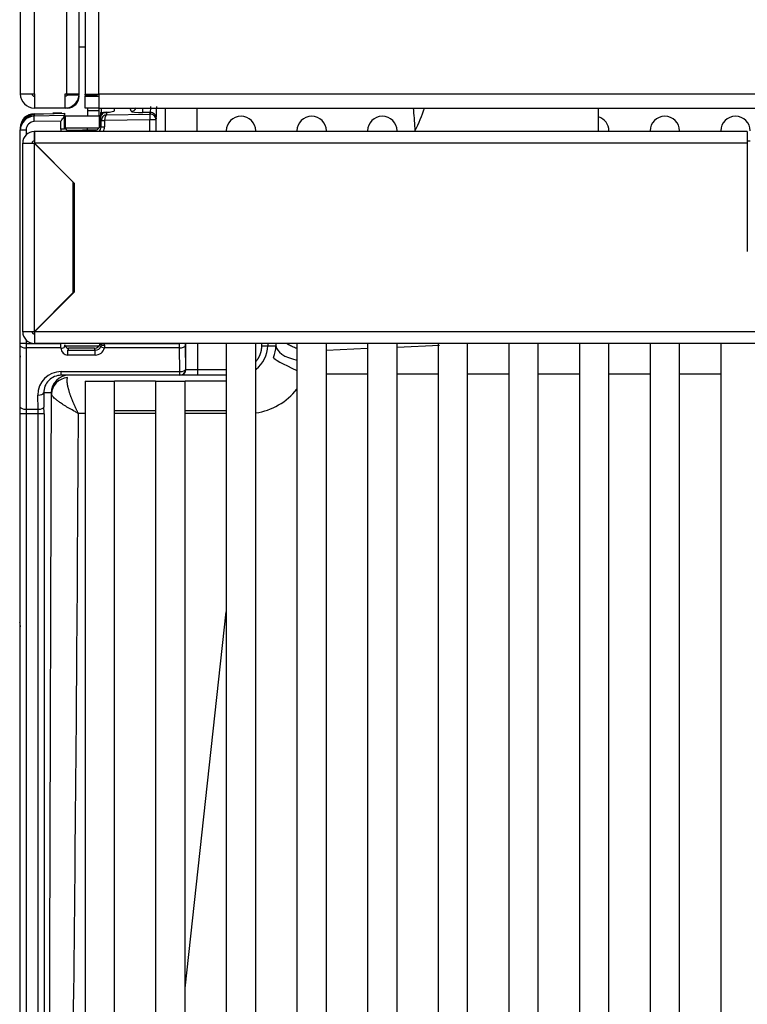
# Model space of a CAD drawing. Header units: millimetres. Extents: x 0 to 287, y 0 to 200.
# Tile 3 of 68: x 31 to 37, y 43 to 51. Entities that reach past the tile are written whole.
import ezdxf

# ---------------------------------------------------------------- set-up
doc = ezdxf.new("R2010")
doc.units = ezdxf.units.MM
doc.layers.add('130.193_BW4C_CTM', color=7, linetype='Continuous')
doc.layers.add('Défaut', color=7, linetype='Continuous')

# ---------------------------------------------------------------- blocks, each defined once
blk = doc.blocks.new('SE1')
at = {"layer": '130.193_BW4C_CTM', "color": 7, "linetype": 'Continuous'}
for p, q in [((30.7561, 97.5103), (30.7561, 50.7503)), ((30.8761, 50.7503), (30.8761, 97.5003)), ((31.1481, 97.1203), (31.1481, 50.7503)), ((31.2561, 50.7503), (31.2561, 97.1203)), ((31.3061, 88.5623), (31.3061, 50.7483)), ((31.4241, 50.7483), (31.4241, 88.5623)), ((31.2561, 51.1503), (31.3061, 51.1503)), ((30.7561, 50.7503), (30.8761, 50.7503)), ((30.8761, 50.7503), (30.8761, 50.6303)), ((31.1361, 50.6303), (31.1361, 50.7503)), ((31.1361, 50.7503), (31.1481, 50.7503)), ((31.1481, 50.7503), (31.2561, 50.7503)), ((31.2557, 50.7403), (31.1534, 50.7403)), ((31.3061, 50.7483), (31.4241, 50.7483)), ((31.3061, 50.7353), (31.3061, 50.7483)), ((31.4061, 50.7353), (31.3061, 50.7353)), ((31.3061, 50.7303), (31.4241, 50.7303)), ((31.3061, 50.6303), (31.3061, 50.7303)), ((31.3261, 50.7353), (31.3261, 50.7303)), ((31.4061, 50.7483), (31.4061, 50.7353)), ((47.7379, 50.7483), (31.4241, 50.7483)), ((31.4241, 50.7483), (31.4241, 50.6303)), ((31.1361, 50.6303), (30.8761, 50.6303)), ((31.1561, 50.6303), (31.1361, 50.6303)), ((31.4241, 50.6303), (31.3061, 50.6303)), ((31.3261, 50.6303), (31.3261, 50.6103)), ((31.3261, 50.6103), (31.4261, 50.6103)), ((31.3261, 50.6103), (31.3261, 50.5603)), ((31.4241, 50.6303), (47.7461, 50.6303)), ((31.4261, 50.6103), (31.4261, 50.6303)), ((31.4261, 50.5603), (31.4261, 50.6103)), ((31.4461, 50.5914), (31.4461, 50.6303)), ((31.4849, 50.5938), (31.4907, 50.5736)), ((31.4849, 50.5938), (31.4907, 50.5736)), ((31.5561, 50.6076), (31.5561, 50.6303)), ((31.5561, 50.6076), (31.5561, 50.6303)), ((31.6971, 50.6024), (31.6891, 50.6303)), ((31.6971, 50.6024), (31.6891, 50.6303)), ((31.797, 50.5921), (31.7965, 50.6303)), ((31.797, 50.5921), (31.7965, 50.6303)), ((35.6687, 50.4303), (35.6687, 50.6303)), ((30.874, 50.5814), (31.0334, 50.5842)), ((30.874, 50.5814), (31.0334, 50.5842)), ((31.0334, 50.581), (30.8743, 50.5754)), ((31.0334, 50.581), (30.8743, 50.5754)), ((30.8743, 50.5754), (30.8743, 50.5642)), ((30.8743, 50.5754), (30.8743, 50.5642)), ((30.8743, 50.5642), (31.1307, 50.5681)), ((30.8743, 50.5642), (31.1307, 50.5681)), ((30.875, 50.5146), (30.8743, 50.5642)), ((30.875, 50.5146), (30.8743, 50.5642)), ((31.1002, 50.518), (30.875, 50.5146)), ((31.1002, 50.518), (30.875, 50.5146)), ((31.1005, 50.5863), (31.0333, 50.5852)), ((31.1005, 50.5863), (31.0333, 50.5852)), ((31.0334, 50.5842), (31.0431, 50.5843)), ((31.0334, 50.5842), (31.0431, 50.5843)), ((31.0431, 50.5843), (31.135, 50.586)), ((31.0431, 50.5843), (31.135, 50.586)), ((31.135, 50.583), (31.0431, 50.5814)), ((31.135, 50.583), (31.0431, 50.5814)), ((31.1349, 50.5828), (31.0432, 50.5812)), ((31.1349, 50.5828), (31.0432, 50.5812)), ((31.1002, 50.4498), (31.1002, 50.518)), ((31.1002, 50.4498), (31.1002, 50.518)), ((31.1302, 50.5639), (31.1302, 50.4498)), ((31.1302, 50.5639), (31.1302, 50.4498)), ((31.1307, 50.5681), (31.1349, 50.5828)), ((31.1307, 50.5681), (31.1349, 50.5828)), ((31.1405, 50.4603), (31.1405, 50.5603)), ((31.4296, 50.5603), (31.1405, 50.5603)), ((31.4296, 50.4657), (31.4296, 50.5603)), ((31.4392, 50.5603), (31.4296, 50.5603)), ((31.4396, 50.5613), (31.4361, 50.5612)), ((31.4396, 50.5613), (31.4361, 50.5612)), ((31.4361, 50.5612), (31.4361, 50.5603)), ((31.4361, 50.5612), (31.4361, 50.5603)), ((31.4361, 50.4906), (31.4361, 50.5428)), ((31.4422, 50.5217), (31.4361, 50.5428)), ((31.4361, 50.4906), (31.4361, 50.5428)), ((31.4422, 50.5217), (31.4361, 50.5428)), ((31.4371, 50.5912), (31.448, 50.5914)), ((31.4371, 50.5912), (31.448, 50.5914)), ((31.4424, 50.5268), (31.4422, 50.5217)), ((31.4424, 50.5268), (31.4422, 50.5217)), ((31.4721, 50.5217), (31.4422, 50.5217)), ((31.4422, 50.4694), (31.4422, 50.5217)), ((31.4721, 50.5217), (31.4422, 50.5217)), ((31.4422, 50.4694), (31.4422, 50.5217)), ((31.448, 50.5914), (31.4908, 50.5922)), ((31.448, 50.5914), (31.4908, 50.5922)), ((31.4722, 50.5237), (31.4721, 50.5217)), ((31.4722, 50.5237), (31.4721, 50.5217)), ((31.4721, 50.5217), (31.4721, 50.4694)), ((31.4721, 50.5217), (31.4721, 50.4694)), ((31.8578, 50.5296), (31.4722, 50.5237)), ((31.8578, 50.5296), (31.4722, 50.5237)), ((31.4907, 50.5736), (31.857, 50.5793)), ((31.4907, 50.5736), (31.857, 50.5793)), ((31.861, 50.5931), (31.797, 50.5921)), ((31.861, 50.5931), (31.797, 50.5921)), ((31.857, 50.5793), (31.861, 50.5931)), ((31.857, 50.5793), (31.861, 50.5931)), ((31.857, 50.5793), (31.8578, 50.5296)), ((31.857, 50.5793), (31.8578, 50.5296)), ((31.8578, 50.4303), (31.8578, 50.5296)), ((31.9078, 50.5296), (31.8578, 50.5296)), ((31.8578, 50.4303), (31.8578, 50.5296)), ((31.9078, 50.5296), (31.8578, 50.5296)), ((31.9117, 50.5435), (31.9078, 50.5296)), ((31.9117, 50.5435), (31.9078, 50.5296)), ((31.9078, 50.5296), (31.9078, 50.4303)), ((31.9078, 50.5296), (31.9078, 50.4303)), ((30.7561, 50.4441), (30.8061, 50.4441)), ((30.7561, 48.6298), (30.7561, 50.4441)), ((30.7561, 50.4441), (30.8061, 50.4441)), ((30.7561, 48.6298), (30.7561, 50.4441)), ((30.8061, 50.4441), (30.8061, 50.4023)), ((30.8061, 50.4441), (30.8061, 50.4023)), ((30.8747, 50.4303), (30.8753, 50.4303)), ((30.8753, 50.4303), (30.8767, 50.4303)), ((30.8753, 50.4303), (30.8753, 50.3503)), ((30.8767, 50.4303), (30.8767, 50.3303)), ((36.9317, 50.4303), (30.8767, 50.4303)), ((31.1302, 50.4498), (31.1002, 50.4498)), ((31.1302, 50.4498), (31.1002, 50.4498)), ((31.1302, 50.4498), (31.1361, 50.4704)), ((31.1302, 50.4498), (31.1361, 50.4704)), ((31.426, 50.4603), (31.1405, 50.4603)), ((31.155, 50.4424), (31.4108, 50.4469)), ((31.155, 50.4424), (31.4108, 50.4469)), ((31.1659, 50.4403), (31.1631, 50.4303)), ((31.1659, 50.4403), (31.1631, 50.4303)), ((31.1659, 50.4403), (31.3862, 50.4403)), ((31.1659, 50.4403), (31.3862, 50.4403)), ((31.3261, 50.4454), (31.3261, 50.4603)), ((31.3891, 50.4303), (31.3862, 50.4403)), ((31.3891, 50.4303), (31.3862, 50.4403)), ((31.4361, 50.4906), (31.4422, 50.4694)), ((31.4361, 50.4906), (31.4422, 50.4694)), ((31.4422, 50.4694), (31.4721, 50.4694)), ((31.4422, 50.4694), (31.4721, 50.4694)), ((32.5061, 50.4353), (32.5061, 50.4303)), ((32.7561, 50.4303), (32.7561, 50.4353)), ((33.1061, 50.4353), (33.1061, 50.4303)), ((33.3561, 50.4303), (33.3561, 50.4353)), ((33.7061, 50.4353), (33.7061, 50.4303)), ((33.9561, 50.4303), (33.9561, 50.4353)), ((35.7561, 50.4303), (35.7561, 50.4353)), ((36.1061, 50.4353), (36.1061, 50.4303)), ((36.3561, 50.4303), (36.3561, 50.4353)), ((36.7061, 50.4353), (36.7061, 50.4303)), ((36.9317, 50.4303), (36.9317, 50.3303)), ((30.8747, 50.3503), (30.8753, 50.3503)), ((30.8753, 50.3503), (30.8767, 50.3503)), ((36.9317, 50.3503), (36.9567, 50.3503)), ((30.7767, 48.7303), (30.7767, 50.3323)), ((30.7767, 50.3323), (30.8747, 50.3323)), ((30.8747, 50.3323), (30.8747, 50.3313)), ((31.2067, 49.9993), (30.8747, 50.3313)), ((30.8747, 50.3313), (30.8747, 48.7303)), ((30.8767, 50.3303), (31.2137, 49.9933)), ((36.9317, 50.3303), (30.8767, 50.3303)), ((36.9317, 50.3303), (36.9317, 49.4103)), ((31.2067, 49.0622), (31.2067, 49.9993)), ((31.2137, 49.9933), (31.2137, 49.0674)), ((30.8748, 48.7303), (31.2067, 49.0622)), ((31.2137, 49.0674), (30.8767, 48.7303)), ((30.8747, 48.7303), (30.7767, 48.7303)), ((30.8747, 48.7303), (30.8748, 48.7303)), ((47.4767, 48.7304), (30.8767, 48.7303)), ((30.8767, 48.7303), (30.8767, 48.6303)), ((30.8061, 48.6298), (30.7561, 48.6298)), ((30.7561, 48.611), (30.7561, 48.6298)), ((30.8061, 48.6298), (30.7561, 48.6298)), ((30.7561, 48.611), (30.7561, 48.6298)), ((30.7561, 48.0902), (30.7561, 48.611)), ((30.7561, 48.0902), (30.7561, 48.611)), ((30.8061, 48.6595), (30.8061, 48.6298)), ((30.8061, 48.6595), (30.8061, 48.6298)), ((30.8061, 48.6298), (30.8061, 48.5923)), ((30.8061, 48.6298), (31.1002, 48.6298)), ((30.8061, 48.6298), (30.8061, 48.5923)), ((30.8061, 48.6298), (31.1002, 48.6298)), ((31.1004, 48.5923), (30.8061, 48.5923)), ((30.8061, 48.5923), (30.8061, 48.0715)), ((31.1004, 48.5923), (30.8061, 48.5923)), ((30.8061, 48.5923), (30.8061, 48.0715)), ((47.4767, 48.6304), (30.8767, 48.6303)), ((31.1002, 48.6298), (31.1002, 48.6303)), ((31.1002, 48.6298), (31.1002, 48.6303)), ((31.1004, 48.5923), (31.1002, 48.6298)), ((31.1302, 48.6298), (31.1002, 48.6298)), ((31.1004, 48.5923), (31.1002, 48.6298)), ((31.1302, 48.6298), (31.1002, 48.6298)), ((31.1005, 48.5893), (31.1004, 48.5923)), ((31.1005, 48.5893), (31.1004, 48.5923)), ((31.1302, 48.6303), (31.1302, 48.6298)), ((31.1302, 48.6303), (31.1302, 48.6298)), ((31.1304, 48.6006), (31.1361, 48.6204)), ((31.1304, 48.6006), (31.1361, 48.6204)), ((31.1405, 48.6103), (31.426, 48.6103)), ((31.1659, 48.5903), (31.161, 48.573)), ((31.1659, 48.5903), (31.161, 48.573)), ((31.3862, 48.5903), (31.1659, 48.5903)), ((31.3862, 48.5903), (31.1659, 48.5903)), ((31.3913, 48.5725), (31.3862, 48.5903)), ((31.3913, 48.5725), (31.3862, 48.5903)), ((31.4422, 48.6298), (31.4721, 48.6298)), ((31.4422, 48.6298), (31.4721, 48.6298)), ((31.4721, 48.615), (31.4703, 48.5923)), ((31.4721, 48.615), (31.4703, 48.5923)), ((32.1079, 48.5923), (31.4703, 48.5923)), ((32.1079, 48.5923), (31.4703, 48.5923)), ((31.4721, 48.6303), (31.4721, 48.6298)), ((31.4721, 48.6303), (31.4721, 48.6298)), ((31.4721, 48.6298), (32.1078, 48.6298)), ((31.4721, 48.6298), (32.1078, 48.6298)), ((32.1078, 48.6298), (32.1078, 48.6303)), ((32.1078, 48.6298), (32.1078, 48.6303)), ((32.1079, 48.5923), (32.1078, 48.6298)), ((32.1578, 48.6298), (32.1078, 48.6298)), ((32.1079, 48.5923), (32.1078, 48.6298)), ((32.1578, 48.6298), (32.1078, 48.6298)), ((32.1108, 48.3916), (32.1079, 48.5923)), ((32.1108, 48.3916), (32.1079, 48.5923)), ((32.1578, 48.6303), (32.1578, 48.6298)), ((32.1578, 48.6303), (32.1578, 48.6298)), ((32.1579, 48.611), (32.1608, 48.4103)), ((32.1579, 48.611), (32.1608, 48.4103)), ((32.1624, 48.4103), (32.1624, 48.6303)), ((32.1624, 48.4103), (32.1624, 48.6303)), ((32.2623, 48.6303), (32.2623, 48.4103)), ((32.2623, 48.6303), (32.2623, 48.4103)), ((32.5061, 48.6303), (32.5061, 37.9603)), ((32.7561, 37.9603), (32.7561, 48.6303)), ((32.8078, 48.6103), (32.8078, 48.6303)), ((32.8078, 48.6103), (32.8078, 48.6303)), ((32.8078, 48.6103), (32.8578, 48.6103)), ((32.8078, 48.6103), (32.8578, 48.6103)), ((32.8578, 48.6303), (32.8578, 48.6103)), ((32.8578, 48.6303), (32.8578, 48.6103)), ((32.8578, 48.6103), (32.928, 48.6103)), ((32.8578, 48.6103), (32.928, 48.6103)), ((33.1061, 48.6303), (33.1061, 37.9603)), ((33.3561, 37.9603), (33.3561, 48.6303)), ((33.7061, 48.6303), (33.7061, 37.9603)), ((33.9561, 37.9603), (33.9561, 48.6303)), ((34.3166, 48.6126), (33.9561, 48.5972)), ((34.3166, 48.6126), (33.9561, 48.5972)), ((34.3061, 48.6303), (34.3061, 37.9603)), ((34.5561, 37.9603), (34.5561, 48.6303)), ((34.9061, 48.6303), (34.9061, 37.9603)), ((35.1561, 37.9603), (35.1561, 48.6303)), ((35.5061, 48.6303), (35.5061, 37.9603)), ((35.7561, 37.9603), (35.7561, 48.6303)), ((36.1061, 48.6303), (36.1061, 37.9603)), ((36.3561, 37.9603), (36.3561, 48.6303)), ((36.7061, 48.6303), (36.7061, 37.9603)), ((31.3912, 48.5315), (31.1609, 48.532)), ((31.3912, 48.5315), (31.1609, 48.532)), ((31.161, 48.573), (31.3913, 48.5725)), ((31.161, 48.573), (31.3913, 48.5725)), ((33.7061, 48.5865), (33.3561, 48.5716)), ((33.7061, 48.5865), (33.3561, 48.5716)), ((30.7561, 48.4903), (30.7511, 48.4903)), ((30.7511, 48.4903), (30.7511, 46.2603)), ((31.103, 48.3916), (32.1108, 48.3916)), ((31.103, 48.3603), (31.103, 48.3916)), ((31.103, 48.3916), (32.1108, 48.3916)), ((31.103, 48.3603), (31.103, 48.3916)), ((32.1108, 48.3603), (31.103, 48.3603)), ((32.1108, 48.3603), (31.103, 48.3603)), ((32.1108, 48.3603), (32.1108, 48.3916)), ((32.1108, 48.3603), (32.1108, 48.3916)), ((32.1124, 48.3603), (32.1108, 48.3603)), ((32.1124, 48.3603), (32.1108, 48.3603)), ((32.2623, 48.3603), (32.1124, 48.3603)), ((32.2623, 48.3603), (32.1124, 48.3603)), ((32.1608, 48.4103), (32.1624, 48.4103)), ((32.1608, 48.4103), (32.1624, 48.4103)), ((32.1624, 48.4103), (32.2623, 48.4103)), ((32.1624, 48.4103), (32.2623, 48.4103)), ((32.2623, 48.4103), (32.2623, 48.3603)), ((32.2623, 48.4103), (32.5061, 48.4103)), ((32.2623, 48.4103), (32.2623, 48.3603)), ((32.2623, 48.4103), (32.5061, 48.4103)), ((32.5061, 48.3603), (32.2623, 48.3603)), ((32.5061, 48.3603), (32.2623, 48.3603)), ((33.7061, 48.3683), (33.3561, 48.3683)), ((33.7061, 48.3683), (33.3561, 48.3683)), ((34.3061, 48.3683), (33.9561, 48.3683)), ((34.3061, 48.3683), (33.9561, 48.3683)), ((34.9061, 48.3683), (34.5561, 48.3683)), ((34.9061, 48.3683), (34.5561, 48.3683)), ((35.5061, 48.3683), (35.1561, 48.3683)), ((35.5061, 48.3683), (35.1561, 48.3683)), ((36.1061, 48.3683), (35.7561, 48.3683)), ((36.1061, 48.3683), (35.7561, 48.3683)), ((36.7061, 48.3683), (36.3561, 48.3683)), ((36.7061, 48.3683), (36.3561, 48.3683)), ((31.3061, 48.3103), (31.5561, 48.3103)), ((31.3061, 48.3103), (31.3061, 37.9603)), ((31.5561, 37.9603), (31.5561, 48.3103)), ((31.9061, 48.3103), (31.5561, 48.3103)), ((31.9061, 48.3103), (32.1561, 48.3103)), ((31.9061, 48.3103), (31.9061, 37.9603)), ((32.1561, 37.9603), (32.1561, 48.3103)), ((32.5061, 48.3103), (32.1561, 48.3103)), ((30.9074, 48.0715), (30.9057, 48.1916)), ((30.9074, 48.0715), (30.9057, 48.1916)), ((31.0191, 48.2103), (30.9557, 48.2103)), ((30.9557, 48.2103), (30.9574, 48.0902)), ((31.0191, 48.2103), (30.9557, 48.2103)), ((30.9557, 48.2103), (30.9574, 48.0902)), ((30.7561, 48.034), (30.7561, 48.0902)), ((30.7561, 48.034), (30.7561, 48.0902)), ((30.7561, 38.1792), (30.7561, 48.034)), ((30.8061, 48.034), (30.7561, 48.034)), ((30.7561, 38.1792), (30.7561, 48.034)), ((30.8061, 48.034), (30.7561, 48.034)), ((30.8061, 48.0715), (30.9074, 48.0715)), ((30.8061, 48.0715), (30.8061, 48.034)), ((30.8061, 48.0715), (30.9074, 48.0715)), ((30.8061, 48.0715), (30.8061, 48.034)), ((30.9078, 48.034), (30.8061, 48.034)), ((30.8061, 48.034), (30.8061, 38.1792)), ((30.9078, 48.034), (30.8061, 48.034)), ((30.8061, 48.034), (30.8061, 38.1792)), ((30.9078, 48.034), (30.9074, 48.0715)), ((30.9078, 48.034), (30.9074, 48.0715)), ((30.9578, 48.034), (30.9078, 48.034)), ((30.9078, 38.1792), (30.9078, 48.034)), ((30.9578, 48.034), (30.9078, 48.034)), ((30.9078, 38.1792), (30.9078, 48.034)), ((30.9578, 48.034), (30.9578, 38.1792)), ((30.9578, 48.034), (30.9578, 38.1792)), ((31.5561, 48.0603), (31.9061, 48.0603)), ((32.1561, 48.0603), (32.5061, 48.0603)), ((32.1561, 43.1557), (32.5061, 46.3515)), ((32.1561, 43.1557), (32.5061, 46.3515)), ((30.7511, 46.2603), (30.7561, 46.2603)), ((30.7511, 46.259), (30.7511, 46.2603))]:
    blk.add_line(p, q, dxfattribs=at)
for centre, radius, start, end in [((30.8761, 50.7503), 0.12, 180, 270), ((30.8761, 50.7503), 0.02, 180, 270), ((31.1361, 50.7503), 0.02, 270, 330), ((31.1361, 50.7503), 0.12, 270, 355.21981), ((31.1361, 50.7503), 0.02, 330, 0), ((31.1561, 50.7303), 0.1, 270, 0), ((31.1361, 50.7503), 0.12, 355.21981, 0), ((31.4884, 50.5407), 0.0533, 93.77361, 139.3099), ((31.4884, 50.5407), 0.0533, 93.77361, 139.3099), ((31.6058, 50.6377), 0.259, 350.0758, 1.11788), ((31.6058, 50.6377), 0.259, 350.0758, 1.11788), ((-1986.1619, 52.715), 2018.1531, 359.93513, 359.9408079), ((-1986.1619, 52.715), 2018.1531, 359.93513, 359.9408079), ((-301.6708, 52.0692), 333.9339, 359.718796, 359.753118), ((-301.6708, 52.0692), 333.9339, 359.718796, 359.753118), ((32.7687, 51.1103), 1.5, 333.39565, 341.33727), ((30.8761, 50.4614), 0.12, 91, 180), ((30.8761, 50.4614), 0.12, 91, 180), ((30.8783, 50.4533), 0.1222, 91.89614, 180.00399), ((30.8783, 50.4533), 0.1222, 91.89614, 180.00399), ((30.8762, 50.4441), 0.1201, 90.93434, 180.00936), ((30.8762, 50.4441), 0.1201, 90.93434, 180.00936), ((30.8761, 50.4403), 0.12, 90, 180), ((31.101, 50.5562), 0.0301, 76.19103, 91), ((31.101, 50.5562), 0.0301, 76.19103, 91), ((31.4949, 50.5211), 0.0527, 94.53822, 173.72969), ((31.4949, 50.5211), 0.0527, 94.53822, 173.72969), ((31.4709, 50.5628), 0.03, 90.99999, 105.84366), ((31.4709, 50.5628), 0.03, 90.99999, 105.84366), ((32.6311, 50.4353), 0.125, 0, 180), ((33.2311, 50.4353), 0.125, 0, 180), ((33.8311, 50.4353), 0.125, 0, 180), ((35.6311, 50.4353), 0.125, 0, 72.49736), ((36.2311, 50.4353), 0.125, 0, 180), ((36.8311, 50.4353), 0.125, 0, 180), ((30.8747, 50.3323), 0.098, 90.00024, 180.00024), ((31.3922, 50.4688), 0.0499, 309.06654, 0.62112), ((31.3922, 50.4688), 0.0499, 309.06654, 0.62112), ((30.8747, 50.3323), 0.018, 90.00024, 180.00024), ((31.4067, 49.2103), 0.4, 118.84203, 120.00024), ((30.8767, 48.7303), 0.1, 180.00024, 270.00024), ((30.8767, 48.7303), 0.02, 180.00024, 270.00024), ((31.1604, 48.592), 0.06, 182.5265, 270.50393), ((31.1604, 48.592), 0.06, 182.5265, 270.50393), ((31.3925, 48.6227), 0.0501, 268.5764, 344.94568), ((31.3925, 48.6227), 0.0501, 268.5764, 344.94568), ((31.3994, 48.6196), 0.0427, 346.50823, 359.81735), ((31.3994, 48.6196), 0.0427, 346.50823, 359.81735), ((32.6077, 48.6105), 0.2501, 307.1555, 359.96975), ((32.6077, 48.6105), 0.2501, 307.1555, 359.96975), ((32.6556, 48.6205), 0.2726, 336.59739, 357.86161), ((32.6556, 48.6205), 0.2726, 336.59739, 357.86161), ((30.8711, 48.4903), 0.12, 163.40216, 180), ((31.1024, 48.2136), 0.1467, 89.73813, 181.29064), ((31.1024, 48.2136), 0.1467, 89.73813, 181.29064), ((26.9304, 48.0348), 4.0274, 359.9892, 0.78862), ((26.9304, 48.0348), 4.0274, 359.9892, 0.78862), ((-847.104, 52.5612), 878.3657, 359.1196897, 359.7048284), ((-847.104, 52.5612), 878.3657, 359.1196897, 359.7048284), ((31.7284, -130.6922), 178.7289, 90.135592, 90.153327), ((31.7284, -130.6922), 178.7289, 90.135592, 90.153327), ((31.7284, -130.6922), 178.7289, 89.943149, 90.055847), ((31.7284, -130.6922), 178.7289, 89.943149, 90.055847), ((31.7284, -130.6922), 178.7289, 89.750753, 89.863128), ((31.7284, -130.6922), 178.7289, 89.750753, 89.863128)]:
    blk.add_arc(centre, radius, start, end, dxfattribs=at)
for centre, major_axis, ratio, start_param, end_param in [((31.4461, 50.6059), (0.11, 0.0017), 0.122759, 5.070991, 6.281277), ((31.4461, 50.6059), (0.11, 0.0017), 0.122759, 5.070991, 6.281277), ((31.6963, 50.6521), (-0.0481, -0.0137), 0.992014, 1.30988, 2.408349), ((31.6963, 50.6521), (-0.0481, -0.0137), 0.992014, 1.30988, 2.408349), ((31.797, 50.6044), (-0.1, -0.0016), 0.122759, 0.032998, 1.568888), ((31.797, 50.6044), (-0.1, -0.0016), 0.122759, 0.032998, 1.568888), ((31.9113, 50.6427), (0, 0.1), 0.034917, 3.264291, 4.712924), ((31.9113, 50.6427), (0, 0.1), 0.034917, 3.264291, 4.712924), ((30.8761, 50.4441), (0, -0.0705), 0.992546, 3.156789, 4.712389), ((30.8761, 50.4441), (0, -0.0705), 0.992546, 3.156789, 4.712389), ((30.8745, 50.5514), (0.0005, -0.03), 0.156411, 3.141593, 4.412709), ((30.8745, 50.5514), (0.0005, -0.03), 0.156411, 3.141593, 4.412709), ((30.8747, 50.5457), (0.001, -0.03), 0.156342, 3.017901, 3.141593), ((30.8747, 50.5457), (0.001, -0.03), 0.156342, 3.017901, 3.141593), ((31.0339, 50.5542), (0.0005, -0.03), 0.156411, 3.141593, 3.594269), ((31.0339, 50.5542), (0.0005, -0.03), 0.156411, 3.141593, 3.594269), ((31.0444, 50.5726), (-0.07, -0.0011), 0.122759, 4.727934, 4.86756), ((31.0444, 50.5726), (-0.07, -0.0011), 0.122759, 4.727934, 4.86756), ((31.0436, 50.5544), (0.0005, -0.03), 0.01745, 3.141593, 3.580495), ((31.0436, 50.5544), (0.0005, -0.03), 0.01745, 3.141593, 3.580495), ((31.131, 50.5185), (0, 0.05), 0.03505, 0.1227, 0.435107), ((31.131, 50.5185), (0, 0.05), 0.03505, 0.1227, 0.435107), ((31.135, 50.553), (0, -0.03), 0.035076, 1.571714, 3.264388), ((31.135, 50.553), (0, -0.03), 0.035076, 1.571714, 3.264388), ((31.135, 50.5559), (0, -0.03), 0.035076, 1.571714, 3.142206), ((31.135, 50.5559), (0, -0.03), 0.035076, 1.571714, 3.142206), ((31.4371, 50.5612), (0, -0.03), 0.035033, 3.142205, 4.712696), ((31.4371, 50.5612), (0, -0.03), 0.035033, 3.142205, 4.712696), ((31.4861, 50.5427), (-0.007, 0.0499), 0.99232, 0.724547, 1.429557), ((31.4861, 50.5427), (-0.007, 0.0499), 0.99232, 0.724547, 1.429557), ((31.4723, 50.5238), (-0.0298, 0.0031), 0.002613, 0.046702, 1.570031), ((31.4723, 50.5238), (-0.0298, 0.0031), 0.002613, 0.046702, 1.570031), ((31.4485, 50.5614), (-0.0005, 0.03), 0.01745, 0, 1.092889), ((31.4485, 50.5614), (-0.0005, 0.03), 0.01745, 0, 1.092889), ((31.8578, 50.5296), (-0.0481, 0.0136), 0.991886, 3.419676, 5.001407), ((31.8578, 50.5296), (-0.0481, 0.0136), 0.991886, 3.419676, 5.001407), ((31.8617, 50.5435), (-0.0481, 0.0136), 0.991886, 3.419676, 5.001407), ((31.8617, 50.5435), (-0.0481, 0.0136), 0.991886, 3.419676, 5.001407), ((31.1603, 50.4501), (0.0166, 0.0582), 0.991955, 1.851195, 2.179318), ((31.1603, 50.4501), (0.0166, 0.0582), 0.991955, 1.851195, 2.179318), ((31.1661, 50.4706), (0.0117, 0.0279), 0.991092, 1.97213, 3.163768), ((31.1661, 50.4706), (0.0117, 0.0279), 0.991092, 1.97213, 3.163768), ((31.1661, 50.4703), (0.03, 0), 0.998775, 3.48143, 4.338), ((31.1661, 50.4703), (0.03, 0), 0.998775, 3.48143, 4.338), ((31.1661, 50.4706), (-0.0117, -0.0279), 0.991092, 0.022176, 0.394939), ((31.1661, 50.4706), (-0.0117, -0.0279), 0.991092, 0.022176, 0.394939), ((31.3861, 50.4907), (-0.007, 0.0499), 0.992248, 3.00315, 3.518427), ((31.3861, 50.4907), (-0.007, 0.0499), 0.992248, 3.00315, 3.518427), ((31.3861, 50.4907), (0.007, -0.0499), 0.992248, 0.376835, 1.43021), ((31.3861, 50.4907), (0.007, -0.0499), 0.992248, 0.376835, 1.43021), ((31.3921, 50.4697), (-0.0221, 0.0776), 0.991937, 3.926169, 4.432311), ((31.3921, 50.4697), (-0.0221, 0.0776), 0.991937, 3.926169, 4.432311), ((30.8061, 48.611), (-0.05, 0), 0.374607, 0, 1.570796), ((30.8061, 48.611), (-0.05, 0), 0.374607, 0, 1.570796), ((31.1005, 48.6006), (-0.03, -0.0004), 0.374574, 1.565491, 3.1038), ((31.1005, 48.6006), (-0.03, -0.0004), 0.374574, 1.565491, 3.1038), ((31.1661, 48.6206), (0.0117, 0.0279), 0.991092, 2.310849, 3.536531), ((31.1661, 48.6203), (0.03, 0), 0.998775, 3.48143, 4.712389), ((31.1661, 48.6206), (0.0117, 0.0279), 0.991092, 2.310849, 3.536531), ((31.1661, 48.6203), (0.03, 0), 0.998775, 3.48143, 4.712389), ((31.3861, 48.6407), (-0.007, 0.0499), 0.992248, 3.00315, 4.366285), ((31.3861, 48.6407), (-0.007, 0.0499), 0.992248, 3.00315, 4.366285), ((31.3921, 48.6083), (0.0796, 0.0088), 0.958262, 4.595416, 5.958657), ((31.3921, 48.6083), (0.0796, 0.0088), 0.958262, 4.595416, 5.958657), ((31.4703, 48.6036), (0.0292, -0.0068), 0.366261, 3.205191, 4.796995), ((31.4703, 48.6036), (0.0292, -0.0068), 0.366261, 3.205191, 4.796995), ((31.4397, 48.6298), (0, -0.07), 0.035054, 1.422803, 1.570796), ((31.4397, 48.6298), (0, -0.07), 0.035054, 1.422803, 1.570796), ((31.4721, 48.6195), (0.03, -0.0002), 0.147451, 3.17702, 4.71316), ((31.4721, 48.6195), (0.03, -0.0002), 0.147451, 3.17702, 4.71316), ((31.4697, 48.6298), (0, -0.1), 0.024538, 1.422803, 1.570796), ((31.4697, 48.6298), (0, -0.1), 0.024538, 1.422803, 1.570796), ((32.1079, 48.611), (-0.05, -0.0007), 0.374574, 1.565491, 3.1038), ((32.1079, 48.611), (-0.05, -0.0007), 0.374574, 1.565491, 3.1038), ((32.1595, 48.6298), (0, 0.05), 0.035054, 1.570796, 1.954769), ((32.1595, 48.6298), (0, 0.05), 0.035054, 1.570796, 1.954769), ((32.9468, 48.3422), (0, 0.6), 0.035054, 1.069851, 1.107467), ((32.9468, 48.3422), (0, 0.6), 0.035054, 1.069851, 1.107467), ((33.2278, 48.6103), (-0.3, 0.0053), 0.446874, 0.03917, 1.160675), ((33.2278, 48.6103), (-0.3, 0.0053), 0.446874, 0.03917, 1.160675), ((31.1609, 48.5432), (-0.0001, -0.03), 0.000825, 1.186825, 3.01942), ((31.1609, 48.5432), (-0.0001, -0.03), 0.000825, 1.186825, 3.01942), ((31.3912, 48.5427), (-0.0001, -0.03), 0.000825, 1.186825, 3.01942), ((31.3912, 48.5427), (-0.0001, -0.03), 0.000825, 1.186825, 3.01942), ((33.1815, 48.3945), (-0.2756, 0.1185), 0.080113, 0.032331, 1.328077), ((33.1815, 48.3945), (-0.2756, 0.1185), 0.080113, 0.032331, 1.328077), ((31.1059, 48.1916), (0.146, -0.1388), 0.985982, 2.338133, 3.908929), ((31.1059, 48.1916), (0.146, -0.1388), 0.985982, 2.338133, 3.908929), ((31.169, 48.2103), (0, -0.15), 0.999391, 3.141593, 4.712389), ((31.169, 48.2103), (0, -0.15), 0.999391, 3.141593, 4.712389), ((31.1709, 48.2005), (-0.1493, -0.0143), 0.939116, 4.714398, 6.18144), ((31.1709, 48.2005), (-0.1493, -0.0143), 0.939116, 4.714398, 6.18144), ((32.1108, 48.4103), (0, -0.05), 0.999386, 0, 1.570796), ((32.1108, 48.4103), (-0.05, -0.0007), 0.374574, 1.565491, 3.1038), ((32.1108, 48.4103), (0, -0.05), 0.999386, 0, 1.570796), ((32.1108, 48.4103), (-0.05, -0.0007), 0.374574, 1.565491, 3.1038), ((32.1124, 48.4103), (0, 0.05), 0.999386, 3.141593, 4.712389), ((32.1124, 48.4103), (0, 0.05), 0.999386, 3.141593, 4.712389), ((30.9057, 48.2103), (0.05, 0.0007), 0.374575, 4.707104, 6.245537), ((30.9057, 48.2103), (0.05, 0.0007), 0.374575, 4.707104, 6.245537), ((32.676, 48.5842), (0.4264, 0.349), 0.996878, 4.174116, 4.925103), ((32.676, 48.5842), (0.4264, 0.349), 0.996878, 4.174116, 4.925103), ((30.8061, 48.0902), (0.05, 0), 0.374607, 3.141593, 4.712389), ((30.8061, 48.0902), (0.05, 0), 0.374607, 3.141593, 4.712389), ((30.9074, 48.0902), (0.05, 0.0007), 0.374575, 4.707104, 6.245537), ((30.9074, 48.0902), (0.05, 0.0007), 0.374575, 4.707104, 6.245537), ((30.8711, 46.259), (0, -0.1209), 0.992546, 4.712389, 5.002076)]:
    blk.add_ellipse(centre, major_axis=major_axis, ratio=ratio, start_param=start_param, end_param=end_param, dxfattribs=at)
for points, degree, knots in [([(34.1122, 50.4297), (34.1115, 50.439), (34.1062, 50.5057), (34.1012, 50.5725), (34.0971, 50.6299)], 3, [0.28865174, 0.28865174, 0.28865174, 0.28865174, 0.29351684, 0.3235392, 0.3235392, 0.3235392, 0.3235392]), ([(34.1122, 50.4297), (34.1115, 50.439), (34.1062, 50.5057), (34.1012, 50.5725), (34.0971, 50.6299)], 3, [0.28865174, 0.28865174, 0.28865174, 0.28865174, 0.29351684, 0.3235392, 0.3235392, 0.3235392, 0.3235392]), ([(31.1002, 50.518), (31.1068, 50.5266), (31.1135, 50.5354), (31.1221, 50.5475), (31.1247, 50.5514), (31.1286, 50.5584), (31.13, 50.5615), (31.1302, 50.5639)], 3, [0, 0, 0, 0, 0.5, 0.5, 0.75, 0.75, 1, 1, 1, 1]), ([(31.1002, 50.518), (31.1068, 50.5266), (31.1135, 50.5354), (31.1221, 50.5475), (31.1247, 50.5514), (31.1286, 50.5584), (31.13, 50.5615), (31.1302, 50.5639)], 3, [0, 0, 0, 0, 0.5, 0.5, 0.75, 0.75, 1, 1, 1, 1]), ([(31.4907, 50.5736), (31.4898, 50.5733), (31.4882, 50.5726), (31.486, 50.5706), (31.4839, 50.5682), (31.4821, 50.5655), (31.4806, 50.5627), (31.4792, 50.5598), (31.4773, 50.5549), (31.475, 50.547), (31.4729, 50.5355), (31.4725, 50.5276), (31.4722, 50.5237)], 3, [0, 0, 0, 0, 0.093944, 0.180895, 0.260858, 0.333838, 0.399842, 0.458882, 0.510972, 0.683276, 0.845953, 1, 1, 1, 1]), ([(31.4907, 50.5736), (31.4898, 50.5733), (31.4882, 50.5726), (31.486, 50.5706), (31.4839, 50.5682), (31.4821, 50.5655), (31.4806, 50.5627), (31.4792, 50.5598), (31.4773, 50.5549), (31.475, 50.547), (31.4729, 50.5355), (31.4725, 50.5276), (31.4722, 50.5237)], 3, [0, 0, 0, 0, 0.093944, 0.180895, 0.260858, 0.333838, 0.399842, 0.458882, 0.510972, 0.683276, 0.845953, 1, 1, 1, 1]), ([(32.7576, 48.4779), (32.7797, 48.5027), (32.7926, 48.5338), (32.8001, 48.5519), (32.804, 48.5713), (32.8078, 48.5906), (32.8078, 48.6103)], 2, [0.5388685, 0.5388685, 0.5388685, 0.75, 0.75, 0.875, 0.875, 1, 1, 1]), ([(32.7576, 48.4779), (32.7797, 48.5027), (32.7926, 48.5338), (32.8001, 48.5519), (32.804, 48.5713), (32.8078, 48.5906), (32.8078, 48.6103)], 2, [0.5388685, 0.5388685, 0.5388685, 0.75, 0.75, 0.875, 0.875, 1, 1, 1]), ([(33.105, 48.5874), (33.1012, 48.5887), (33.0914, 48.5922), (33.0758, 48.5984), (33.0585, 48.6064), (33.0416, 48.6152), (33.0287, 48.623), (33.0215, 48.6278), (33.0195, 48.6292)], 3, [0.2247207, 0.2247207, 0.2247207, 0.2247207, 0.2543191, 0.3013222, 0.3494806, 0.3987009, 0.4488755, 0.4692724, 0.4692724, 0.4692724, 0.4692724]), ([(33.105, 48.5874), (33.1012, 48.5887), (33.0914, 48.5922), (33.0758, 48.5984), (33.0585, 48.6064), (33.0416, 48.6152), (33.0287, 48.623), (33.0215, 48.6278), (33.0195, 48.6292)], 3, [0.2247207, 0.2247207, 0.2247207, 0.2247207, 0.2543191, 0.3013222, 0.3494806, 0.3987009, 0.4488755, 0.4692724, 0.4692724, 0.4692724, 0.4692724]), ([(30.9948, 38.9012), (30.9956, 39.2089), (30.9964, 39.5165), (30.9973, 39.8241), (31.0006, 41.0744), (31.0041, 42.3244), (31.0076, 43.5742), (31.0091, 44.1006), (31.0106, 44.627), (31.0121, 45.1534), (31.0151, 46.1692), (31.018, 47.1849), (31.021, 48.2005)], 3, [0, 0, 0, 0, 0.099206, 0.099206, 0.099206, 0.502416, 0.502416, 0.502416, 0.672261, 0.672261, 0.672261, 1, 1, 1, 1]), ([(30.9948, 38.9012), (30.9956, 39.2089), (30.9964, 39.5165), (30.9973, 39.8241), (31.0006, 41.0744), (31.0041, 42.3244), (31.0076, 43.5742), (31.0091, 44.1006), (31.0106, 44.627), (31.0121, 45.1534), (31.0151, 46.1692), (31.018, 47.1849), (31.021, 48.2005)], 3, [0, 0, 0, 0, 0.099206, 0.099206, 0.099206, 0.502416, 0.502416, 0.502416, 0.672261, 0.672261, 0.672261, 1, 1, 1, 1]), ([(31.2501, 48.0361), (31.2455, 48.0386), (31.2309, 48.0463), (31.2013, 48.0623), (31.1619, 48.0847), (31.1231, 48.1086), (31.0924, 48.1294), (31.0696, 48.1463), (31.052, 48.1605), (31.0385, 48.1732), (31.029, 48.1841), (31.023, 48.1934), (31.0216, 48.1982), (31.021, 48.2005)], 3, [0, 0, 0, 0, 0.038125, 0.121025, 0.251396, 0.388911, 0.500874, 0.593525, 0.682811, 0.768342, 0.849821, 0.927064, 1, 1, 1, 1]), ([(31.2501, 48.0361), (31.2455, 48.0386), (31.2309, 48.0463), (31.2013, 48.0623), (31.1619, 48.0847), (31.1231, 48.1086), (31.0924, 48.1294), (31.0696, 48.1463), (31.052, 48.1605), (31.0385, 48.1732), (31.029, 48.1841), (31.023, 48.1934), (31.0216, 48.1982), (31.021, 48.2005)], 3, [0, 0, 0, 0, 0.038125, 0.121025, 0.251396, 0.388911, 0.500874, 0.593525, 0.682811, 0.768342, 0.849821, 0.927064, 1, 1, 1, 1])]:
    blk.add_open_spline(points, degree=degree, knots=knots, dxfattribs=at)
blk.add_rational_spline([(31.2501, 48.0361), (31.2204, 48.0939), (31.1949, 48.1523), (31.1681, 48.2342), (31.1612, 48.2602), (31.1537, 48.3066), (31.1532, 48.3268), (31.1572, 48.3407)], [1, 1.00000000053, 0.999999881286, 0.999999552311, 0.999999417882, 0.999999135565, 0.999998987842, 0.999998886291], degree=3, knots=[0, 0, 0, 0, 0.5, 0.5, 0.75, 0.75, 1, 1, 1, 1], dxfattribs=at)
blk.add_rational_spline([(31.2501, 48.0361), (31.2204, 48.0939), (31.1949, 48.1523), (31.1681, 48.2342), (31.1612, 48.2602), (31.1537, 48.3066), (31.1532, 48.3268), (31.1572, 48.3407)], [1, 1.00000000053, 0.999999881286, 0.999999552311, 0.999999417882, 0.999999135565, 0.999998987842, 0.999998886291], degree=3, knots=[0, 0, 0, 0, 0.5, 0.5, 0.75, 0.75, 1, 1, 1, 1], dxfattribs=at)
blk.add_open_spline([(31.021, 48.2005), (31.0204, 48.207), (31.0197, 48.2103), (31.0191, 48.2103)], degree=3, dxfattribs=at)
blk.add_open_spline([(31.021, 48.2005), (31.0204, 48.207), (31.0197, 48.2103), (31.0191, 48.2103)], degree=3, dxfattribs=at)

msp = doc.modelspace()

# ---------------------------------------------------------------- block references
at = {"layer": 'Défaut'}
msp.add_blockref('SE1', (0, 0), dxfattribs=at)

doc.saveas('drawing.dxf')
